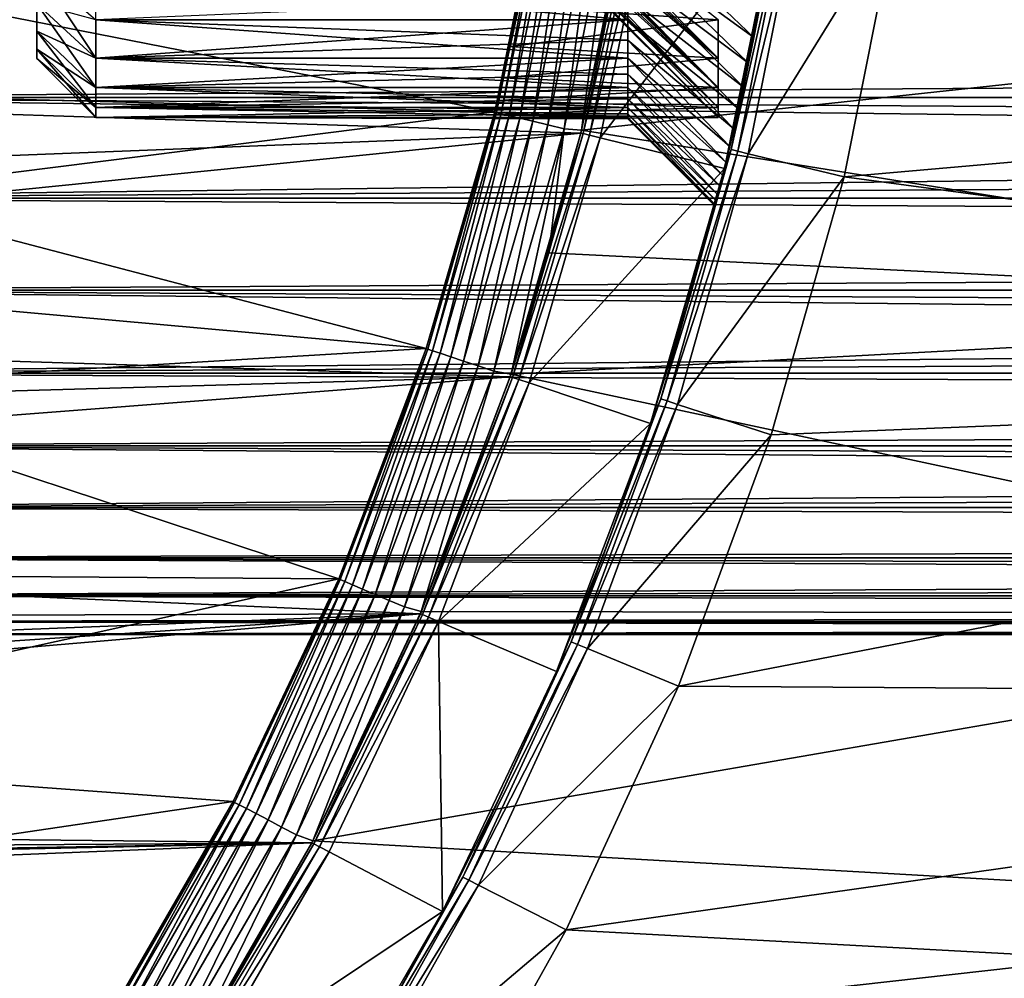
# Model space of a CAD drawing. Header units: metres. Extents: x -17 to 65, y -30 to 30.
# Tile 164 of 256: x 8.4 to 11.8, y -5.4 to -2.2. Entities that reach past the tile are written whole.
import ezdxf

# ---------------------------------------------------------------- set-up
doc = ezdxf.new("R2010")
doc.units = ezdxf.units.M
doc.layers.add('solid_508461', color=7, linetype='CONTINUOUS')

msp = doc.modelspace()

# ---------------------------------------------------------------- linework, layer by layer
at = {"layer": 'solid_508461'}
for points in [[(11.407784, -1.806923, 41.5), (16.346199, -2.247598, 41.5), (16.461523, -1.12609, 41.5)], [(10.805, -2.29554, -42.4902), (10, -1.533674, -42.221714), (10, -1.485337, -42.316578)], [(10.805, -2.165064, -42.75), (10.805, -2.29554, -42.4902), (10, -1.485337, -42.316578)], [(10.805, -2.29554, -40.5098), (10, -1.533674, -40.778286), (10, -1.575979, -40.876057)], [(10.805, -2.29554, -40.5098), (10.805, -2.165064, -40.25), (10, -1.533674, -40.778286)], [(10.805, -2.29554, -42.4902), (10, -1.575979, -42.123943), (10, -1.533674, -42.221714)], [(10.805, -2.29554, -40.5098), (10, -1.575979, -40.876057), (10, -1.612041, -40.976219)], [(10.805, -2.394974, -42.217007), (10, -1.612041, -42.023781), (10, -1.575979, -42.123943)], [(10.805, -2.29554, -42.4902), (10.805, -2.394974, -42.217007), (10, -1.575979, -42.123943)], [(10.805, -2.394974, -40.782993), (10, -1.612041, -40.976219), (10, -1.641739, -41.078438)], [(10.805, -2.394974, -40.782993), (10.805, -2.29554, -40.5098), (10, -1.612041, -40.976219)], [(10.805, -2.394974, -42.217007), (10, -1.641739, -41.921562), (10, -1.612041, -42.023781)], [(8.034798, -2.081348, -27), (10.215919, -1.660547, -27), (10.049327, -2.476587, -27)], [(10.805, -2.394974, -40.782993), (10, -1.641739, -41.078438), (10, -1.664982, -41.182423)], [(10.805, -2.462019, -41.93412), (10, -1.664982, -41.817577), (10, -1.641739, -41.921562)], [(10.805, -2.394974, -42.217007), (10.805, -2.462019, -41.93412), (10, -1.641739, -41.921562)], [(10.805, -2.462019, -41.06588), (10, -1.664982, -41.182423), (10, -1.681635, -41.287571)], [(10.805, -2.462019, -41.06588), (10.805, -2.394974, -40.782993), (10, -1.664982, -41.182423)], [(10.805, -2.462019, -41.93412), (10, -1.681635, -41.712429), (10, -1.664982, -41.817577)], [(10.197907, -1.767821, -43.267704), (10.21597, -1.660257, -48.200001), (10.049248, -2.476917, -48.200001)], [(10.054778, -2.47828, -48.258179), (10.049248, -2.476917, -48.200001), (10.21597, -1.660257, -48.200001)], [(10.05861, -2.438619, -40.94944), (10.049327, -2.476587, -27), (10.215919, -1.660547, -27)], [(10.054778, -2.47828, -48.258179), (10.21597, -1.660257, -48.200001), (10.221592, -1.66117, -48.258179)], [(10.054778, -2.47828, -48.258179), (10.221592, -1.66117, -48.258179), (10.071311, -2.482355, -48.314533)], [(10.076858, -2.362082, -40.68111), (10.05861, -2.438619, -40.94944), (10.215919, -1.660547, -27)], [(10.221592, -1.66117, -48.258179), (10.2384, -1.663902, -48.314533), (10.071311, -2.482355, -48.314533)], [(10.071311, -2.482355, -48.314533), (10.2384, -1.663902, -48.314533), (10.09821, -2.488985, -48.366474)], [(10.101227, -2.255597, -40.421906), (10.076858, -2.362082, -40.68111), (10.215919, -1.660547, -27)], [(10.2384, -1.663902, -48.314533), (10.265745, -1.668346, -48.366474), (10.09821, -2.488985, -48.366474)], [(10.130575, -2.119892, -40.174835), (10.101227, -2.255597, -40.421906), (10.215919, -1.660547, -27)], [(10.805, -2.462019, -41.06588), (10, -1.681635, -41.287571), (10, -1.691652, -41.393547)], [(10.805, -2.49577, -41.645363), (10, -1.691652, -41.606453), (10, -1.681635, -41.712429)], [(10.805, -2.462019, -41.93412), (10.805, -2.49577, -41.645363), (10, -1.681635, -41.712429)], [(10.805, -2.49577, -41.354637), (10, -1.691652, -41.393547), (10, -1.695, -41.5)], [(10.805, -2.49577, -41.354637), (10.805, -2.462019, -41.06588), (10, -1.691652, -41.393547)], [(10.805, -2.49577, -41.645363), (10, -1.695, -41.5), (10, -1.691652, -41.606453)], [(10.805, -2.49577, -41.645363), (10.805, -2.49577, -41.354637), (10, -1.695, -41.5)], [(10.09821, -2.488985, -48.366474), (10.265745, -1.668346, -48.366474), (10.134441, -2.497916, -48.412006)], [(10.265745, -1.668346, -48.366474), (10.302577, -1.674332, -48.412006), (10.134441, -2.497916, -48.412006)], [(10.134441, -2.497916, -48.412006), (10.302577, -1.674332, -48.412006), (10.178607, -2.508801, -48.449375)], [(10.302577, -1.674332, -48.412006), (10.347476, -1.681628, -48.449375), (10.178607, -2.508801, -48.449375)], [(10.178607, -2.508801, -48.449375), (10.347476, -1.681628, -48.449375), (10.229009, -2.521224, -48.477142)], [(10.347476, -1.681628, -48.449375), (10.398713, -1.689955, -48.477142), (10.229009, -2.521224, -48.477142)], [(10.229009, -2.521224, -48.477142), (10.398713, -1.689955, -48.477142), (10.283704, -2.534705, -48.494236)], [(10.398713, -1.689955, -48.477142), (10.454316, -1.698992, -48.494236), (10.283704, -2.534705, -48.494236)], [(10.342885, -2.539131, -48.5), (10.513685, -1.698505, -48.5), (14.346081, -2.107091, -48.5)], [(10.454316, -1.698992, -48.494236), (10.513685, -1.698505, -48.5), (10.342885, -2.539131, -48.5)], [(10.512033, -1.708679, 8.5), (4.781061, -1.914128, 8.5), (4.577503, -2.359874, 8.5)], [(10.340611, -2.548372, 8.5), (10.512033, -1.708679, 8.5), (4.577503, -2.359874, 8.5)], [(10.283704, -2.534705, -48.494236), (10.454316, -1.698992, -48.494236), (10.342885, -2.539131, -48.5)], [(10.340527, -2.548727, 19), (10.512084, -1.708389, 19), (10.340611, -2.548372, 8.5)], [(10.519583, -1.709599, 19.086824), (10.512084, -1.708389, 19), (10.340527, -2.548727, 19)], [(10.519583, -1.709599, 19.086824), (10.340527, -2.548727, 19), (10.347906, -2.55053, 19.086824)], [(10.512084, -1.708389, 19), (10.512033, -1.708679, 8.5), (10.340611, -2.548372, 8.5)], [(10.519583, -1.709599, 19.086824), (10.347906, -2.55053, 19.086824), (10.541878, -1.713222, 19.171093)], [(10.347906, -2.55053, 19.086824), (10.369837, -2.555935, 19.171093), (10.541878, -1.713222, 19.171093)], [(10.541878, -1.713222, 19.171093), (10.369837, -2.555935, 19.171093), (10.578209, -1.7191, 19.25)], [(10.369837, -2.555935, 19.171093), (10.405576, -2.564725, 19.25), (10.578209, -1.7191, 19.25)], [(10.578209, -1.7191, 19.25), (10.405576, -2.564725, 19.25), (11.005563, -1.788882, 20)], [(11.020227, -1.745433, 40.760029), (10.924662, -2.230307, 40.673206), (10.849311, -2.604689, 40.760029)], [(11.020227, -1.745433, 40.760029), (10.849311, -2.604689, 40.760029), (11.042537, -1.748966, 40.844296)], [(10.849311, -2.604689, 40.760029), (10.871274, -2.609962, 40.844296), (11.042537, -1.748966, 40.844296)], [(11.042537, -1.748966, 40.844296), (10.871274, -2.609962, 40.844296), (11.07889, -1.754712, 40.923206)], [(10.871274, -2.609962, 40.844296), (10.907061, -2.618554, 40.923206), (11.07889, -1.754712, 40.923206)], [(11.07889, -1.754712, 40.923206), (10.907061, -2.618554, 40.923206), (11.407784, -1.806923, 41.5)], [(11.020227, -1.745433, 40.760029), (11.005608, -1.788601, 40.673206), (10.924662, -2.230307, 40.673206)], [(10.163345, -1.956762, -43.055969), (10.197907, -1.767821, -43.267704), (10.049248, -2.476917, -48.200001)], [(10.405576, -2.564725, 19.25), (10.826082, -2.668041, 20), (11.005563, -1.788882, 20)], [(11, -1.822773, 29.117249), (11.005563, -1.788882, 20), (10.826082, -2.668041, 20)], [(10.925784, -2.2248, 33.400127), (10.924662, -2.230307, 40.673206), (11.005608, -1.788601, 40.673206)], [(10.962999, -2.033505, 33.655025), (10.925784, -2.2248, 33.400127), (11.005608, -1.788601, 40.673206)], [(10.5, -1.81844, 29.784403), (10.962999, -2.033508, 29.344978), (10.925784, -2.224803, 29.599876)], [(10.5, -1.81844, 29.784403), (10.925784, -2.224803, 29.599876), (10.5, -1.915121, 29.893042)], [(10.5, -1.81844, 33.215599), (10.925784, -2.2248, 33.400127), (10.962999, -2.033505, 33.655025)], [(10.5, -1.915121, 33.106956), (10.925784, -2.2248, 33.400127), (10.5, -1.81844, 33.215599)], [(10.962999, -2.033508, 29.344978), (11, -1.822773, 29.117249), (10.826082, -2.668041, 20)], [(10.907061, -2.618554, 40.923206), (11.230918, -2.6961, 41.5), (11.407784, -1.806923, 41.5)], [(11.407784, -1.806923, 41.5), (11.230918, -2.6961, 41.5), (16.346199, -2.247598, 41.5)], [(10.5, -1.915121, 29.893042), (10.925784, -2.224803, 29.599876), (10.907688, -2.311891, 29.736557)], [(10.5, -1.915121, 29.893042), (10.907688, -2.311891, 29.736557), (10.5, -2.005288, 30.007076)], [(10.5, -1.915121, 33.106956), (10.907689, -2.311888, 33.263447), (10.925784, -2.2248, 33.400127)], [(10.5, -2.005288, 32.992924), (10.907689, -2.311888, 33.263447), (10.5, -1.915121, 33.106956)], [(10.130574, -2.119896, -42.825157), (10.163345, -1.956762, -43.055969), (10.049248, -2.476917, -48.200001)], [(8.5, -1.991855, 30.349993), (8.699999, -2.165071, 30.250013), (8.699999, -2.29554, 30.509802)], [(8.5, -1.991855, 30.349993), (8.699999, -2.29554, 30.509802), (8.5, -2.111887, 30.588995)], [(10.5, -2.165074, 30.250019), (8.699999, -2.165071, 30.250013), (8.699999, -2.005284, 30.007071)], [(10.5, -2.088727, 30.12624), (10.5, -2.165074, 30.250019), (8.699999, -2.005284, 30.007071)], [(10.5, -2.005288, 30.007076), (10.907688, -2.311891, 29.736557), (10.890221, -2.392821, 29.87895)], [(10.5, -2.005288, 30.007076), (10.890221, -2.392821, 29.87895), (10.5, -2.088727, 30.12624)], [(10.5, -2.005288, 32.992924), (10.890222, -2.392819, 33.121052), (10.907689, -2.311888, 33.263447)], [(10.5, -2.088727, 32.87376), (10.890222, -2.392819, 33.121052), (10.5, -2.005288, 32.992924)], [(34.250015, -2.062541, 3.715969), (34.250015, -2.247997, 3.606801), (7, -2.062553, 3.715962)], [(34.250015, -2.247997, -3.6068), (34.250015, -2.062542, -3.715968), (7, -2.062553, -3.715962)], [(34.250015, -2.247997, -3.6068), (7, -2.062553, -3.715962), (7, -2.427869, -3.488262)], [(34.250015, -2.427859, 3.488266), (7, -2.427869, 3.488262), (7, -2.062553, 3.715962)], [(34.250015, -2.247997, 3.606801), (34.250015, -2.427859, 3.488266), (7, -2.062553, 3.715962)], [(10.925784, -2.224803, 29.599876), (10.962999, -2.033508, 29.344978), (10.826082, -2.668041, 20)], [(7.939025, -2.421119, -27), (8.034798, -2.081348, -27), (10.049327, -2.476587, -27)], [(10.5, -2.165074, 32.749981), (10.5, -2.088727, 32.87376), (8.699999, -2.165071, 32.749989)], [(10.5, -2.088727, 30.12624), (10.890221, -2.392821, 29.87895), (10.873653, -2.467014, 30.026323)], [(10.5, -2.088727, 30.12624), (10.873653, -2.467014, 30.026323), (10.5, -2.165074, 30.250019)], [(10.5, -2.088727, 32.87376), (10.873653, -2.467014, 32.973679), (10.890222, -2.392819, 33.121052)], [(10.5, -2.165074, 32.749981), (10.873653, -2.467014, 32.973679), (10.5, -2.088727, 32.87376)], [(8.5, -2.111887, 30.588995), (8.699999, -2.29554, 30.509802), (8.699999, -2.394973, 30.78299)], [(8.5, -2.111887, 30.588995), (8.699999, -2.394973, 30.78299), (8.5, -2.203382, 30.840384)], [(8.5, -2.111887, 32.411003), (8.699999, -2.29554, 32.4902), (8.699999, -2.165071, 32.749989)], [(8.5, -2.203382, 32.159618), (8.699999, -2.29554, 32.4902), (8.5, -2.111887, 32.411003)], [(8.5, -2.203382, 30.840384), (8.5, -2.203382, 32.159618), (8.5, -2.111887, 32.411003)], [(8.5, -2.111887, 30.588995), (8.5, -2.203382, 30.840384), (8.5, -2.111887, 32.411003)], [(10.101227, -2.255599, -42.578091), (10.130574, -2.119896, -42.825157), (10.049248, -2.476917, -48.200001)], [(10.805, -2.165064, -40.25), (10.101227, -2.255597, -40.421906), (10.130575, -2.119892, -40.174835)], [(10.805, -2.165064, -42.75), (10.130574, -2.119896, -42.825157), (10.101227, -2.255599, -42.578091)], [(10.342885, -2.539131, -48.5), (14.346081, -2.107091, -48.5), (14.153923, -3.149041, -48.5)], [(10.5, -2.295543, 30.509806), (8.699999, -2.29554, 30.509802), (8.699999, -2.165071, 30.250013)], [(10.5, -2.234073, 30.377985), (10.5, -2.295543, 30.509806), (8.699999, -2.165071, 30.250013)], [(10.5, -2.165074, 30.250019), (10.5, -2.234073, 30.377985), (8.699999, -2.165071, 30.250013)], [(10.5, -2.165074, 32.749981), (8.699999, -2.165071, 32.749989), (8.699999, -2.29554, 32.4902)], [(10.5, -2.234073, 32.622017), (10.5, -2.165074, 32.749981), (8.699999, -2.29554, 32.4902)], [(10.805, -2.165064, -42.75), (10.101227, -2.255599, -42.578091), (10.805, -2.29554, -42.4902)], [(10.805, -2.29554, -40.5098), (10.101227, -2.255597, -40.421906), (10.805, -2.165064, -40.25)], [(10.5, -2.165074, 30.250019), (10.873653, -2.467014, 30.026323), (10.858186, -2.534226, 30.178308)], [(10.5, -2.165074, 30.250019), (10.858186, -2.534226, 30.178308), (10.5, -2.234073, 30.377985)], [(10.5, -2.165074, 32.749981), (10.858186, -2.534225, 32.821693), (10.873653, -2.467014, 32.973679)], [(10.5, -2.234073, 32.622017), (10.858186, -2.534225, 32.821693), (10.5, -2.165074, 32.749981)], [(8.5, -2.203382, 30.840384), (8.699999, -2.394973, 30.78299), (8.699999, -2.462019, 31.065876)], [(8.5, -2.203382, 30.840384), (8.699999, -2.462019, 31.065876), (8.5, -2.265054, 31.100584)], [(8.5, -2.203382, 32.159618), (8.699999, -2.394973, 32.21701), (8.699999, -2.29554, 32.4902)], [(8.5, -2.265054, 31.899416), (8.699999, -2.394973, 32.21701), (8.5, -2.203382, 32.159618)], [(8.5, -2.265054, 31.100584), (8.5, -2.265054, 31.899416), (8.5, -2.203382, 32.159618)], [(8.5, -2.203382, 30.840384), (8.5, -2.265054, 31.100584), (8.5, -2.203382, 32.159618)], [(10.831302, -2.646773, 32.505386), (10.825994, -2.668395, 40.673206), (10.924662, -2.230307, 40.673206)], [(10.849311, -2.604689, 40.760029), (10.924662, -2.230307, 40.673206), (10.825994, -2.668395, 40.673206)], [(10.907688, -2.311891, 29.736557), (10.925784, -2.224803, 29.599876), (10.826082, -2.668041, 20)], [(10.844, -2.594256, 32.665417), (10.831302, -2.646773, 32.505386), (10.924662, -2.230307, 40.673206)], [(10.858186, -2.534225, 32.821693), (10.844, -2.594256, 32.665417), (10.924662, -2.230307, 40.673206)], [(10.873653, -2.467014, 32.973679), (10.858186, -2.534225, 32.821693), (10.924662, -2.230307, 40.673206)], [(10.890222, -2.392819, 33.121052), (10.873653, -2.467014, 32.973679), (10.924662, -2.230307, 40.673206)], [(10.907689, -2.311888, 33.263447), (10.890222, -2.392819, 33.121052), (10.924662, -2.230307, 40.673206)], [(10.925784, -2.2248, 33.400127), (10.907689, -2.311888, 33.263447), (10.924662, -2.230307, 40.673206)], [(34.250015, -2.427859, -3.488266), (34.250015, -2.247997, -3.6068), (7, -2.427869, -3.488262)], [(10.5, -2.295543, 32.490192), (10.5, -2.234073, 32.622017), (8.699999, -2.29554, 32.4902)], [(10.076858, -2.362084, -42.318882), (10.101227, -2.255599, -42.578091), (10.049248, -2.476917, -48.200001)], [(10.805, -2.29554, -40.5098), (10.076858, -2.362082, -40.68111), (10.101227, -2.255597, -40.421906)], [(10.805, -2.29554, -42.4902), (10.101227, -2.255599, -42.578091), (10.076858, -2.362084, -42.318882)], [(10.5, -2.234073, 30.377985), (10.858186, -2.534226, 30.178308), (10.843999, -2.594259, 30.334593)], [(10.5, -2.234073, 30.377985), (10.843999, -2.594259, 30.334593), (10.5, -2.295543, 30.509806)], [(10.5, -2.234073, 32.622017), (10.844, -2.594256, 32.665417), (10.858186, -2.534225, 32.821693)], [(10.5, -2.295543, 32.490192), (10.844, -2.594256, 32.665417), (10.5, -2.234073, 32.622017)], [(11.230918, -2.6961, 41.5), (16.154593, -3.358439, 41.5), (16.346199, -2.247598, 41.5)], [(8.5, -2.265054, 31.100584), (8.699999, -2.462019, 31.065876), (8.699999, -2.495769, 31.354609)], [(8.5, -2.265054, 31.100584), (8.699999, -2.495769, 31.354609), (8.5, -2.296108, 31.366266)], [(8.5, -2.265054, 31.899416), (8.699999, -2.462019, 31.934124), (8.699999, -2.394973, 32.21701)], [(8.5, -2.296108, 31.633734), (8.699999, -2.462019, 31.934124), (8.5, -2.265054, 31.899416)], [(8.5, -2.296108, 31.366266), (8.5, -2.296108, 31.633734), (8.5, -2.265054, 31.899416)], [(8.5, -2.265054, 31.100584), (8.5, -2.296108, 31.366266), (8.5, -2.265054, 31.899416)], [(8.5, -2.296108, 31.366266), (8.699999, -2.495769, 31.354609), (8.699999, -2.495769, 31.645391)], [(8.5, -2.296108, 31.633734), (8.699999, -2.495769, 31.645391), (8.699999, -2.462019, 31.934124)], [(8.5, -2.296108, 31.366266), (8.699999, -2.495769, 31.645391), (8.5, -2.296108, 31.633734)], [(10.5, -2.394974, 30.782993), (8.699999, -2.394973, 30.78299), (8.699999, -2.29554, 30.509802)], [(10.5, -2.349236, 30.644964), (10.5, -2.394974, 30.782993), (8.699999, -2.29554, 30.509802)], [(10.5, -2.295543, 30.509806), (10.5, -2.349236, 30.644964), (8.699999, -2.29554, 30.509802)], [(10.5, -2.295543, 32.490192), (8.699999, -2.29554, 32.4902), (8.699999, -2.394973, 32.21701)], [(10.5, -2.349236, 32.355038), (10.5, -2.295543, 32.490192), (8.699999, -2.394973, 32.21701)], [(10.805, -2.29554, -42.4902), (10.076858, -2.362084, -42.318882), (10.805, -2.394974, -42.217007)], [(10.805, -2.394974, -40.782993), (10.076858, -2.362082, -40.68111), (10.805, -2.29554, -40.5098)], [(10.5, -2.295543, 30.509806), (10.843999, -2.594259, 30.334593), (10.831301, -2.646777, 30.494629)], [(10.5, -2.295543, 30.509806), (10.831301, -2.646777, 30.494629), (10.5, -2.349236, 30.644964)], [(10.5, -2.295543, 32.490192), (10.831302, -2.646773, 32.505386), (10.844, -2.594256, 32.665417)], [(10.5, -2.349236, 32.355038), (10.831302, -2.646773, 32.505386), (10.5, -2.295543, 32.490192)], [(10.890221, -2.392821, 29.87895), (10.907688, -2.311891, 29.736557), (10.826082, -2.668041, 20)], [(10.340611, -2.548372, 8.5), (4.577503, -2.359874, 8.5), (4.33256, -2.784139, 8.5)], [(10.5, -2.394974, 32.217007), (10.5, -2.349236, 32.355038), (8.699999, -2.394973, 32.21701)], [(10.05861, -2.43862, -42.050556), (10.076858, -2.362084, -42.318882), (10.049248, -2.476917, -48.200001)], [(10.805, -2.394974, -40.782993), (10.05861, -2.438619, -40.94944), (10.076858, -2.362082, -40.68111)], [(10.805, -2.394974, -42.217007), (10.076858, -2.362084, -42.318882), (10.05861, -2.43862, -42.050556)], [(10.5, -2.349236, 30.644964), (10.831301, -2.646777, 30.494629), (10.820265, -2.691537, 30.657684)], [(10.5, -2.349236, 30.644964), (10.820265, -2.691537, 30.657684), (10.5, -2.394974, 30.782993)], [(10.5, -2.349236, 32.355038), (10.820265, -2.691535, 32.342323), (10.831302, -2.646773, 32.505386)], [(10.5, -2.394974, 32.217007), (10.820265, -2.691535, 32.342323), (10.5, -2.349236, 32.355038)], [(10.5, -2.462019, 31.065878), (8.699999, -2.462019, 31.065876), (8.699999, -2.394973, 30.78299)], [(10.5, -2.432607, 30.923441), (10.5, -2.462019, 31.065878), (8.699999, -2.394973, 30.78299)], [(10.5, -2.394974, 30.782993), (10.5, -2.432607, 30.923441), (8.699999, -2.394973, 30.78299)], [(10.5, -2.394974, 32.217007), (8.699999, -2.394973, 32.21701), (8.699999, -2.462019, 31.934124)], [(10.5, -2.432607, 32.076561), (10.5, -2.394974, 32.217007), (8.699999, -2.462019, 31.934124)], [(10.805, -2.394974, -42.217007), (10.05861, -2.43862, -42.050556), (10.805, -2.462019, -41.93412)], [(10.805, -2.462019, -41.06588), (10.05861, -2.438619, -40.94944), (10.805, -2.394974, -40.782993)], [(10.5, -2.394974, 30.782993), (10.820265, -2.691537, 30.657684), (10.811041, -2.728352, 30.823215)], [(10.5, -2.394974, 30.782993), (10.811041, -2.728352, 30.823215), (10.5, -2.432607, 30.923441)], [(10.5, -2.394974, 32.217007), (10.81104, -2.728354, 32.176777), (10.820265, -2.691535, 32.342323)], [(10.5, -2.432607, 32.076561), (10.81104, -2.728354, 32.176777), (10.5, -2.394974, 32.217007)], [(10.873653, -2.467014, 30.026323), (10.890221, -2.392821, 29.87895), (10.826082, -2.668041, 20)], [(34.250015, -2.427859, -3.488266), (7, -2.427869, -3.488262), (7, -2.768403, -3.224661)], [(34.250015, -2.601474, -3.360779), (34.250015, -2.427859, -3.488266), (7, -2.768403, -3.224661)], [(34.250015, -2.427859, 3.488266), (34.250015, -2.601473, 3.360779), (7, -2.427869, 3.488262)], [(34.250015, -2.768259, 3.224786), (7, -2.768403, 3.224661), (7, -2.427869, 3.488262)], [(34.250015, -2.601473, 3.360779), (34.250015, -2.768259, 3.224786), (7, -2.427869, 3.488262)], [(7.82889, -2.756517, -27), (7.939025, -2.421119, -27), (10.049327, -2.476587, -27)], [(10.5, -2.462019, 31.934122), (10.5, -2.432607, 32.076561), (8.699999, -2.462019, 31.934124)], [(10.5, -2.495769, 31.354609), (8.699999, -2.495769, 31.354609), (8.699999, -2.462019, 31.065876)], [(10.5, -2.483098, 31.209787), (10.5, -2.495769, 31.354609), (8.699999, -2.462019, 31.065876)], [(10.5, -2.462019, 31.065878), (10.5, -2.483098, 31.209787), (8.699999, -2.462019, 31.065876)], [(10.5, -2.462019, 31.934122), (8.699999, -2.462019, 31.934124), (8.699999, -2.495769, 31.645391)], [(10.5, -2.483098, 31.790213), (10.5, -2.462019, 31.934122), (8.699999, -2.495769, 31.645391)], [(10.05861, -2.438619, -40.94944), (10.047341, -2.48464, -41.223282), (10.049327, -2.476587, -27)], [(10.805, -2.462019, -41.06588), (10.047341, -2.48464, -41.223282), (10.05861, -2.438619, -40.94944)], [(10.047341, -2.484641, -41.776711), (10.05861, -2.43862, -42.050556), (10.049248, -2.476917, -48.200001)], [(10.805, -2.462019, -41.93412), (10.05861, -2.43862, -42.050556), (10.047341, -2.484641, -41.776711)], [(10.805, -2.462019, -41.93412), (10.047341, -2.484641, -41.776711), (10.805, -2.49577, -41.645363)], [(10.805, -2.49577, -41.354637), (10.047341, -2.48464, -41.223282), (10.805, -2.462019, -41.06588)], [(10.5, -2.432607, 30.923441), (10.811041, -2.728352, 30.823215), (10.803754, -2.757064, 30.990442)], [(10.5, -2.432607, 30.923441), (10.803754, -2.757064, 30.990442), (10.5, -2.462019, 31.065878)], [(10.5, -2.432607, 32.076561), (10.803754, -2.757066, 32.009544), (10.81104, -2.728354, 32.176777)], [(10.5, -2.462019, 31.934122), (10.803754, -2.757066, 32.009544), (10.5, -2.432607, 32.076561)], [(10.5, -2.462019, 31.065878), (10.803754, -2.757064, 30.990442), (10.798481, -2.777646, 31.159185)], [(10.5, -2.462019, 31.065878), (10.798481, -2.777646, 31.159185), (10.5, -2.483098, 31.209787)], [(10.5, -2.462019, 31.934122), (10.79848, -2.777647, 31.840805), (10.803754, -2.757066, 32.009544)], [(10.5, -2.483098, 31.790213), (10.79848, -2.777647, 31.840805), (10.5, -2.462019, 31.934122)], [(7.82889, -2.756517, -27), (10.049327, -2.476587, -27), (9.817288, -3.277684, -27)], [(10.5, -2.495769, 31.645391), (10.5, -2.483098, 31.790213), (8.699999, -2.495769, 31.645391)], [(10.5, -2.495769, 31.645391), (8.699999, -2.495769, 31.645391), (8.699999, -2.495769, 31.354609)], [(10.5, -2.5, 31.5), (10.5, -2.495769, 31.645391), (8.699999, -2.495769, 31.354609)], [(10.5, -2.495769, 31.354609), (10.5, -2.5, 31.5), (8.699999, -2.495769, 31.354609)], [(9.817352, -3.277514, -48.200001), (9.817288, -3.277684, -27), (10.049327, -2.476587, -27)], [(10.043532, -2.499993, -41.499996), (9.817352, -3.277514, -48.200001), (10.049327, -2.476587, -27)], [(10.047341, -2.484641, -41.776711), (10.049248, -2.476917, -48.200001), (9.817352, -3.277514, -48.200001)], [(9.822755, -3.279317, -48.258179), (9.817352, -3.277514, -48.200001), (10.049248, -2.476917, -48.200001)], [(10.043532, -2.499993, -41.499996), (10.047341, -2.484641, -41.776711), (9.817352, -3.277514, -48.200001)], [(9.822755, -3.279317, -48.258179), (10.049248, -2.476917, -48.200001), (10.054778, -2.47828, -48.258179)], [(9.822755, -3.279317, -48.258179), (10.054778, -2.47828, -48.258179), (9.838906, -3.284709, -48.314533)], [(10.054778, -2.47828, -48.258179), (10.071311, -2.482355, -48.314533), (9.838906, -3.284709, -48.314533)], [(9.838906, -3.284709, -48.314533), (10.071311, -2.482355, -48.314533), (9.865185, -3.293483, -48.366474)], [(10.071311, -2.482355, -48.314533), (10.09821, -2.488985, -48.366474), (9.865185, -3.293483, -48.366474)], [(9.865185, -3.293483, -48.366474), (10.09821, -2.488985, -48.366474), (9.900579, -3.305299, -48.412006)], [(10.09821, -2.488985, -48.366474), (10.134441, -2.497916, -48.412006), (9.900579, -3.305299, -48.412006)], [(10.047341, -2.48464, -41.223282), (10.043532, -2.499993, -41.499996), (10.049327, -2.476587, -27)], [(10.805, -2.49577, -41.354637), (10.043532, -2.499993, -41.499996), (10.047341, -2.48464, -41.223282)], [(10.805, -2.49577, -41.645363), (10.047341, -2.484641, -41.776711), (10.043532, -2.499993, -41.499996)], [(10.805, -2.49577, -41.645363), (10.043532, -2.499993, -41.499996), (10.805, -2.49577, -41.354637)], [(10.5, -2.483098, 31.209787), (10.798481, -2.777646, 31.159185), (10.79528, -2.790061, 31.329247)], [(10.5, -2.483098, 31.209787), (10.79528, -2.790061, 31.329247), (10.5, -2.495769, 31.354609)], [(10.5, -2.483098, 31.790213), (10.79528, -2.790061, 31.670761), (10.79848, -2.777647, 31.840805)], [(10.5, -2.495769, 31.645391), (10.79528, -2.790061, 31.670761), (10.5, -2.483098, 31.790213)], [(10.5, -2.495769, 31.354609), (10.79528, -2.790061, 31.329247), (10.794209, -2.794196, 31.500006)], [(10.5, -2.495769, 31.354609), (10.794209, -2.794196, 31.500006), (10.5, -2.5, 31.5)], [(10.5, -2.5, 31.5), (10.79528, -2.790061, 31.670761), (10.5, -2.495769, 31.645391)], [(10.858186, -2.534226, 30.178308), (10.873653, -2.467014, 30.026323), (10.826082, -2.668041, 20)], [(9.900579, -3.305299, -48.412006), (10.134441, -2.497916, -48.412006), (9.943727, -3.319704, -48.449375)], [(10.134441, -2.497916, -48.412006), (10.178607, -2.508801, -48.449375), (9.943727, -3.319704, -48.449375)], [(9.943727, -3.319704, -48.449375), (10.178607, -2.508801, -48.449375), (9.992965, -3.336142, -48.477142)], [(10.178607, -2.508801, -48.449375), (10.229009, -2.521224, -48.477142), (9.992965, -3.336142, -48.477142)], [(9.992965, -3.336142, -48.477142), (10.229009, -2.521224, -48.477142), (10.046398, -3.353981, -48.494236)], [(10.229009, -2.521224, -48.477142), (10.283704, -2.534705, -48.494236), (10.046398, -3.353981, -48.494236)], [(10.5, -2.5, 31.5), (10.794209, -2.794196, 31.500006), (10.79528, -2.790061, 31.670761)], [(10.340611, -2.548372, 8.5), (4.33256, -2.784139, 8.5), (4.048043, -3.183684, 8.5)], [(10.101847, -3.372689, 8.5), (10.340611, -2.548372, 8.5), (4.048043, -3.183684, 8.5)], [(10.046398, -3.353981, -48.494236), (10.283704, -2.534705, -48.494236), (10.104607, -3.364419, -48.5)], [(10.340527, -2.548727, 19), (10.340611, -2.548372, 8.5), (10.101847, -3.372689, 8.5)], [(10.101907, -3.372533, 19), (10.340527, -2.548727, 19), (10.101847, -3.372689, 8.5)], [(10.347906, -2.55053, 19.086824), (10.340527, -2.548727, 19), (10.101907, -3.372533, 19)], [(10.347906, -2.55053, 19.086824), (10.101907, -3.372533, 19), (10.109118, -3.37492, 19.086824)], [(10.283704, -2.534705, -48.494236), (10.232057, -2.954224, -48.5), (10.104607, -3.364419, -48.5)], [(10.347906, -2.55053, 19.086824), (10.109118, -3.37492, 19.086824), (10.369837, -2.555935, 19.171093)], [(10.109118, -3.37492, 19.086824), (10.130544, -3.382072, 19.171093), (10.369837, -2.555935, 19.171093)], [(10.369837, -2.555935, 19.171093), (10.130544, -3.382072, 19.171093), (10.405576, -2.564725, 19.25)], [(10.283704, -2.534705, -48.494236), (10.342885, -2.539131, -48.5), (10.232057, -2.954224, -48.5)], [(10.232057, -2.954224, -48.5), (10.342885, -2.539131, -48.5), (14.153923, -3.149041, -48.5)], [(10.843999, -2.594259, 30.334593), (10.858186, -2.534226, 30.178308), (10.826082, -2.668041, 20)], [(10.130544, -3.382072, 19.171093), (10.165455, -3.39372, 19.25), (10.405576, -2.564725, 19.25)], [(10.405576, -2.564725, 19.25), (10.165455, -3.39372, 19.25), (10.826082, -2.668041, 20)], [(10.831301, -2.646777, 30.494629), (10.843999, -2.594259, 30.334593), (10.826082, -2.668041, 20)], [(34.250015, -2.76826, -3.224785), (34.250015, -2.601474, -3.360779), (7, -2.768403, -3.224661)], [(10.849311, -2.604689, 40.760029), (10.709768, -3.102154, 40.673206), (10.611505, -3.447887, 40.760029)], [(10.849311, -2.604689, 40.760029), (10.611505, -3.447887, 40.760029), (10.871274, -2.609962, 40.844296)], [(10.611505, -3.447887, 40.760029), (10.632986, -3.454867, 40.844296), (10.871274, -2.609962, 40.844296)], [(10.871274, -2.609962, 40.844296), (10.632986, -3.454867, 40.844296), (10.907061, -2.618554, 40.923206)], [(10.632986, -3.454867, 40.844296), (10.667985, -3.466253, 40.923206), (10.907061, -2.618554, 40.923206)], [(10.907061, -2.618554, 40.923206), (10.667985, -3.466253, 40.923206), (11.230918, -2.6961, 41.5)], [(10.849311, -2.604689, 40.760029), (10.825994, -2.668395, 40.673206), (10.709768, -3.102154, 40.673206)], [(10.831302, -2.646773, 32.505386), (10.820265, -2.691535, 32.342323), (10.825994, -2.668395, 40.673206)], [(10.820265, -2.691537, 30.657684), (10.831301, -2.646777, 30.494629), (10.826082, -2.668041, 20)], [(10.165455, -3.39372, 19.25), (10.576111, -3.53106, 20), (10.826082, -2.668041, 20)], [(10.820265, -2.691537, 30.657684), (10.826082, -2.668041, 20), (10.576111, -3.53106, 20)], [(10.811041, -2.728352, 30.823215), (10.820265, -2.691537, 30.657684), (10.576111, -3.53106, 20)], [(10.667985, -3.466253, 40.923206), (10.984661, -3.569277, 41.5), (11.230918, -2.6961, 41.5)], [(10.794209, -2.794196, 31.500006), (10.709768, -3.102154, 40.673206), (10.825994, -2.668395, 40.673206)], [(10.79528, -2.790061, 31.670761), (10.794209, -2.794196, 31.500006), (10.825994, -2.668395, 40.673206)], [(10.79848, -2.777647, 31.840805), (10.79528, -2.790061, 31.670761), (10.825994, -2.668395, 40.673206)], [(10.803754, -2.757066, 32.009544), (10.79848, -2.777647, 31.840805), (10.825994, -2.668395, 40.673206)], [(10.81104, -2.728354, 32.176777), (10.803754, -2.757066, 32.009544), (10.825994, -2.668395, 40.673206)], [(10.820265, -2.691535, 32.342323), (10.81104, -2.728354, 32.176777), (10.825994, -2.668395, 40.673206)], [(11.230918, -2.6961, 41.5), (10.984661, -3.569277, 41.5), (16.154593, -3.358439, 41.5)], [(10.803754, -2.757064, 30.990442), (10.811041, -2.728352, 30.823215), (10.576111, -3.53106, 20)], [(7.704602, -3.086927, -27), (7.82889, -2.756517, -27), (9.817288, -3.277684, -27)], [(10.798481, -2.777646, 31.159185), (10.803754, -2.757064, 30.990442), (10.576111, -3.53106, 20)], [(34.250015, -2.768259, 3.224786), (34.250015, -2.92807, 3.080407), (7, -2.768403, 3.224661)], [(34.250015, -2.92807, -3.080406), (34.250015, -2.76826, -3.224785), (7, -2.768403, -3.224661)], [(34.250015, -2.92807, -3.080406), (7, -2.768403, -3.224661), (7, -3.080328, -2.928152)], [(34.250015, -2.92807, 3.080407), (7, -3.080328, 2.928152), (7, -2.768403, 3.224661)], [(10.79528, -2.790061, 31.329247), (10.798481, -2.777646, 31.159185), (10.576111, -3.53106, 20)], [(10.794209, -2.794196, 31.500006), (10.79528, -2.790061, 31.329247), (10.576111, -3.53106, 20)], [(10.794209, -2.794196, 31.500006), (10.576111, -3.53106, 20), (10.709768, -3.102154, 40.673206)], [(34.250015, -3.080379, -2.928099), (34.250015, -2.92807, -3.080406), (7, -3.080328, -2.928152)], [(34.250015, -2.92807, 3.080407), (34.250015, -3.080379, 2.9281), (7, -3.080328, 2.928152)], [(10.104607, -3.364419, -48.5), (10.232057, -2.954224, -48.5), (14.153923, -3.149041, -48.5)], [(34.250015, -3.080379, -2.928099), (7, -3.080328, -2.928152), (7, -3.360868, -2.601351)], [(34.250015, -3.360751, 2.60151), (7, -3.360868, 2.601351), (7, -3.080328, 2.928152)], [(34.250015, -3.224747, 2.768304), (34.250015, -3.360751, 2.60151), (7, -3.080328, 2.928152)], [(34.250015, -3.080379, 2.9281), (34.250015, -3.224747, 2.768304), (7, -3.080328, 2.928152)], [(34.250015, -3.224747, -2.768303), (34.250015, -3.080379, -2.928099), (7, -3.360868, -2.601351)], [(7.566446, -3.411575, -27), (7.704602, -3.086927, -27), (9.817288, -3.277684, -27)], [(10.576111, -3.53106, 20), (10.576171, -3.53088, 40.673206), (10.709768, -3.102154, 40.673206)], [(10.611505, -3.447887, 40.760029), (10.709768, -3.102154, 40.673206), (10.576171, -3.53088, 40.673206)], [(10.104607, -3.364419, -48.5), (14.153923, -3.149041, -48.5), (13.886286, -4.173849, -48.5)], [(10.101847, -3.372689, 8.5), (4.048043, -3.183684, 8.5), (3.727352, -3.553786, 8.5)], [(34.250015, -3.360752, -2.601509), (34.250015, -3.224747, -2.768303), (7, -3.360868, -2.601351)], [(7.566446, -3.411575, -27), (9.817288, -3.277684, -27), (9.521843, -4.056733, -27)], [(9.817352, -3.277514, -48.200001), (9.521788, -4.056855, -48.200001), (9.817288, -3.277684, -27)], [(9.527027, -4.059087, -48.258179), (9.521788, -4.056855, -48.200001), (9.817352, -3.277514, -48.200001)], [(9.521788, -4.056855, -48.200001), (9.521843, -4.056733, -27), (9.817288, -3.277684, -27)], [(9.527027, -4.059087, -48.258179), (9.817352, -3.277514, -48.200001), (9.822755, -3.279317, -48.258179)], [(9.527027, -4.059087, -48.258179), (9.822755, -3.279317, -48.258179), (9.542692, -4.065761, -48.314533)], [(9.822755, -3.279317, -48.258179), (9.838906, -3.284709, -48.314533), (9.542692, -4.065761, -48.314533)], [(9.542692, -4.065761, -48.314533), (9.838906, -3.284709, -48.314533), (9.56818, -4.076621, -48.366474)], [(9.838906, -3.284709, -48.314533), (9.865185, -3.293483, -48.366474), (9.56818, -4.076621, -48.366474)], [(9.56818, -4.076621, -48.366474), (9.865185, -3.293483, -48.366474), (9.602509, -4.091247, -48.412006)], [(9.865185, -3.293483, -48.366474), (9.900579, -3.305299, -48.412006), (9.602509, -4.091247, -48.412006)], [(9.602509, -4.091247, -48.412006), (9.900579, -3.305299, -48.412006), (9.644357, -4.109076, -48.449375)], [(9.900579, -3.305299, -48.412006), (9.943727, -3.319704, -48.449375), (9.644357, -4.109076, -48.449375)], [(9.644357, -4.109076, -48.449375), (9.943727, -3.319704, -48.449375), (9.692113, -4.129423, -48.477142)], [(9.943727, -3.319704, -48.449375), (9.992965, -3.336142, -48.477142), (9.692113, -4.129423, -48.477142)], [(34.250015, -3.360751, 2.60151), (34.250015, -3.488239, 2.427898), (7, -3.360868, 2.601351)], [(34.250015, -3.488239, -2.427898), (34.250015, -3.360752, -2.601509), (7, -3.360868, -2.601351)], [(34.250015, -3.488239, -2.427898), (7, -3.360868, -2.601351), (7, -3.606672, -2.2482)], [(34.250015, -3.488239, 2.427898), (7, -3.606672, 2.2482), (7, -3.360868, 2.601351)], [(9.692113, -4.129423, -48.477142), (9.992965, -3.336142, -48.477142), (9.743937, -4.151504, -48.494236)], [(9.992965, -3.336142, -48.477142), (10.046398, -3.353981, -48.494236), (9.743937, -4.151504, -48.494236)], [(9.743937, -4.151504, -48.494236), (10.046398, -3.353981, -48.494236), (9.80079, -4.167371, -48.5)], [(10.046398, -3.353981, -48.494236), (10.104607, -3.364419, -48.5), (9.80079, -4.167371, -48.5)], [(10.670866, -4.419858, 41.5), (15.887621, -4.453479, 41.5), (16.154593, -3.358439, 41.5)], [(10.984661, -3.569277, 41.5), (10.670866, -4.419858, 41.5), (16.154593, -3.358439, 41.5)], [(10.101847, -3.372689, 8.5), (3.727352, -3.553786, 8.5), (3.372481, -3.892155, 8.5)], [(9.797838, -4.17432, 8.5), (10.101847, -3.372689, 8.5), (3.372481, -3.892155, 8.5)], [(9.797772, -4.174466, 19), (10.101907, -3.372533, 19), (9.797838, -4.17432, 8.5)], [(10.109118, -3.37492, 19.086824), (10.101907, -3.372533, 19), (9.797772, -4.174466, 19)], [(10.109118, -3.37492, 19.086824), (9.797772, -4.174466, 19), (9.80477, -4.177422, 19.086824)], [(10.101907, -3.372533, 19), (10.101847, -3.372689, 8.5), (9.797838, -4.17432, 8.5)], [(9.80079, -4.167371, -48.5), (10.104607, -3.364419, -48.5), (13.886286, -4.173849, -48.5)], [(10.109118, -3.37492, 19.086824), (9.80477, -4.177422, 19.086824), (10.130544, -3.382072, 19.171093)], [(9.80477, -4.177422, 19.086824), (9.825549, -4.186275, 19.171093), (10.130544, -3.382072, 19.171093)], [(10.130544, -3.382072, 19.171093), (9.825549, -4.186275, 19.171093), (10.165455, -3.39372, 19.25)], [(9.825549, -4.186275, 19.171093), (9.859407, -4.200704, 19.25), (10.165455, -3.39372, 19.25)], [(10.165455, -3.39372, 19.25), (9.859407, -4.200704, 19.25), (10.576111, -3.53106, 20)], [(7.249757, -4.041166, -27), (7.566446, -3.411575, -27), (9.521843, -4.056733, -27)], [(10.611505, -3.447887, 40.760029), (10.425419, -3.953877, 40.673206), (10.308274, -4.269827, 40.760029)], [(10.611505, -3.447887, 40.760029), (10.308274, -4.269827, 40.760029), (10.632986, -3.454867, 40.844296)], [(10.308274, -4.269827, 40.760029), (10.329143, -4.278471, 40.844296), (10.632986, -3.454867, 40.844296)], [(10.632986, -3.454867, 40.844296), (10.329143, -4.278471, 40.844296), (10.667985, -3.466253, 40.923206)], [(10.611505, -3.447887, 40.760029), (10.576171, -3.53088, 40.673206), (10.425419, -3.953877, 40.673206)], [(34.250015, -3.606767, -2.24805), (34.250015, -3.488239, -2.427898), (7, -3.606672, -2.2482)], [(34.250015, -3.488239, 2.427898), (34.250015, -3.606767, 2.248051), (7, -3.606672, 2.2482)], [(10.329143, -4.278471, 40.844296), (10.363137, -4.292573, 40.923206), (10.667985, -3.466253, 40.923206)], [(10.667985, -3.466253, 40.923206), (10.363137, -4.292573, 40.923206), (10.984661, -3.569277, 41.5)], [(9.859407, -4.200704, 19.25), (10.257841, -4.370263, 20), (10.576111, -3.53106, 20)], [(10.576111, -3.53106, 20), (10.257841, -4.370263, 20), (10.425419, -3.953877, 40.673206)], [(10.576111, -3.53106, 20), (10.425419, -3.953877, 40.673206), (10.576171, -3.53088, 40.673206)], [(10.363137, -4.292573, 40.923206), (10.670866, -4.419858, 41.5), (10.984661, -3.569277, 41.5)], [(34.250015, -3.606767, -2.24805), (7, -3.606672, -2.2482), (7, -3.815711, -1.871578)], [(34.250015, -3.815653, 1.871709), (7, -3.815711, 1.871578), (7, -3.606672, 2.2482)], [(34.250015, -3.715929, 2.062614), (34.250015, -3.815653, 1.871709), (7, -3.606672, 2.2482)], [(34.250015, -3.606767, 2.248051), (34.250015, -3.715929, 2.062614), (7, -3.606672, 2.2482)], [(34.250015, -3.715929, -2.062613), (34.250015, -3.606767, -2.24805), (7, -3.815711, -1.871578)], [(34.250015, -3.815653, -1.871708), (34.250015, -3.715929, -2.062613), (7, -3.815711, -1.871578)], [(34.250015, -3.90558, -1.675991), (34.250015, -3.815653, -1.871708), (7, -3.815711, -1.871578)], [(34.250015, -3.815653, 1.871709), (34.250015, -3.905579, 1.675992), (7, -3.815711, 1.871578)], [(34.250015, -3.90558, -1.675991), (7, -3.815711, -1.871578), (7, -3.985399, -1.476174)], [(34.250015, -3.905579, 1.675992), (7, -3.985399, 1.476174), (7, -3.815711, 1.871578)], [(9.797838, -4.17432, 8.5), (3.372481, -3.892155, 8.5), (2.987211, -4.195131, 8.5)], [(34.250015, -3.905579, 1.675992), (34.250015, -3.985451, 1.476035), (7, -3.985399, 1.476174)], [(34.250015, -3.985452, -1.476033), (34.250015, -3.90558, -1.675991), (7, -3.985399, -1.476174)], [(10.257841, -4.370263, 20), (10.257758, -4.370458, 40.673206), (10.425419, -3.953877, 40.673206)], [(10.308274, -4.269827, 40.760029), (10.425419, -3.953877, 40.673206), (10.257758, -4.370458, 40.673206)], [(34.250015, -3.985452, -1.476033), (7, -3.985399, -1.476174), (7, -4.114343, -1.065202)], [(34.250015, -4.114328, 1.065273), (7, -4.114343, 1.065202), (7, -3.985399, 1.476174)], [(34.250015, -4.055073, 1.272353), (34.250015, -4.114328, 1.065273), (7, -3.985399, 1.476174)], [(34.250015, -3.985451, 1.476035), (34.250015, -4.055073, 1.272353), (7, -3.985399, 1.476174)], [(34.250015, -4.055073, -1.272353), (34.250015, -3.985452, -1.476033), (7, -4.114343, -1.065202)], [(6.880823, -4.641576, -27), (7.249757, -4.041166, -27), (9.521843, -4.056733, -27)], [(6.880823, -4.641576, -27), (9.521843, -4.056733, -27), (9.164519, -4.809785, -27)], [(34.250015, -4.114328, -1.065273), (34.250015, -4.055073, -1.272353), (7, -4.114343, -1.065202)], [(9.521788, -4.056855, -48.200001), (9.16447, -4.809885, -48.200001), (9.164519, -4.809785, -27)], [(9.169513, -4.812532, -48.258179), (9.16447, -4.809885, -48.200001), (9.521788, -4.056855, -48.200001)], [(9.521788, -4.056855, -48.200001), (9.164519, -4.809785, -27), (9.521843, -4.056733, -27)], [(9.169513, -4.812532, -48.258179), (9.521788, -4.056855, -48.200001), (9.527027, -4.059087, -48.258179)], [(9.169513, -4.812532, -48.258179), (9.527027, -4.059087, -48.258179), (9.18459, -4.820445, -48.314533)], [(9.527027, -4.059087, -48.258179), (9.542692, -4.065761, -48.314533), (9.18459, -4.820445, -48.314533)], [(9.18459, -4.820445, -48.314533), (9.542692, -4.065761, -48.314533), (9.209122, -4.83332, -48.366474)], [(9.542692, -4.065761, -48.314533), (9.56818, -4.076621, -48.366474), (9.209122, -4.83332, -48.366474)], [(9.209122, -4.83332, -48.366474), (9.56818, -4.076621, -48.366474), (9.242163, -4.850661, -48.412006)], [(9.56818, -4.076621, -48.366474), (9.602509, -4.091247, -48.412006), (9.242163, -4.850661, -48.412006)], [(9.242163, -4.850661, -48.412006), (9.602509, -4.091247, -48.412006), (9.28244, -4.8718, -48.449375)], [(9.602509, -4.091247, -48.412006), (9.644357, -4.109076, -48.449375), (9.28244, -4.8718, -48.449375)], [(34.250015, -4.163016, -0.855453), (34.250015, -4.114328, -1.065273), (7, -4.114343, -1.065202)], [(34.250015, -4.114328, 1.065273), (34.250015, -4.163016, 0.855453), (7, -4.114343, 1.065202)], [(34.250015, -4.163016, -0.855453), (7, -4.114343, -1.065202), (7, -4.200978, -0.643658)], [(34.250015, -4.163016, 0.855453), (7, -4.200978, 0.643658), (7, -4.114343, 1.065202)], [(9.28244, -4.8718, -48.449375), (9.644357, -4.109076, -48.449375), (9.328403, -4.895924, -48.477142)], [(9.644357, -4.109076, -48.449375), (9.692113, -4.129423, -48.477142), (9.328403, -4.895924, -48.477142)], [(9.328403, -4.895924, -48.477142), (9.692113, -4.129423, -48.477142), (9.378284, -4.922103, -48.494236)], [(9.692113, -4.129423, -48.477142), (9.743937, -4.151504, -48.494236), (9.378284, -4.922103, -48.494236)], [(34.250015, -4.200977, -0.643655), (34.250015, -4.163016, -0.855453), (7, -4.200978, -0.643658)], [(34.250015, -4.163016, 0.855453), (34.250015, -4.200977, 0.643656), (7, -4.200978, 0.643658)], [(9.378284, -4.922103, -48.494236), (9.743937, -4.151504, -48.494236), (9.433654, -4.942536, -48.5)], [(9.743937, -4.151504, -48.494236), (9.80079, -4.167371, -48.5), (9.433654, -4.942536, -48.5)], [(9.797838, -4.17432, 8.5), (2.139138, -4.684719, 8.5), (1.684569, -4.866694, 8.5)], [(9.430158, -4.949199, 8.5), (9.797838, -4.17432, 8.5), (1.684569, -4.866694, 8.5)], [(9.797838, -4.17432, 8.5), (2.575148, -4.459941, 8.5), (2.139138, -4.684719, 8.5)], [(9.797838, -4.17432, 8.5), (2.987211, -4.195131, 8.5), (2.575148, -4.459941, 8.5)], [(9.430096, -4.949322, 19), (9.797772, -4.174466, 19), (9.430158, -4.949199, 8.5)], [(9.80477, -4.177422, 19.086824), (9.797772, -4.174466, 19), (9.430096, -4.949322, 19)], [(9.80477, -4.177422, 19.086824), (9.430096, -4.949322, 19), (9.436832, -4.952832, 19.086824)], [(9.797772, -4.174466, 19), (9.797838, -4.17432, 8.5), (9.430158, -4.949199, 8.5)], [(9.433654, -4.942536, -48.5), (9.80079, -4.167371, -48.5), (13.886286, -4.173849, -48.5)], [(9.433654, -4.942536, -48.5), (13.886286, -4.173849, -48.5), (13.544482, -5.176571, -48.5)], [(9.80477, -4.177422, 19.086824), (9.436832, -4.952832, 19.086824), (9.825549, -4.186275, 19.171093)], [(9.436832, -4.952832, 19.086824), (9.456833, -4.963329, 19.171093), (9.825549, -4.186275, 19.171093)], [(9.825549, -4.186275, 19.171093), (9.456833, -4.963329, 19.171093), (9.859407, -4.200704, 19.25)], [(34.250015, -4.200977, -0.643655), (7, -4.200978, -0.643658), (7, -4.244548, -0.2152)], [(34.250015, -4.228192, -0.429987), (34.250015, -4.200977, -0.643655), (7, -4.244548, -0.2152)], [(34.250015, -4.200977, 0.643656), (34.250015, -4.228192, 0.429988), (7, -4.200978, 0.643658)], [(34.250015, -4.244547, 0.215219), (7, -4.244548, 0.2152), (7, -4.200978, 0.643658)], [(34.250015, -4.228192, 0.429988), (34.250015, -4.244547, 0.215219), (7, -4.200978, 0.643658)], [(34.250015, -4.244547, -0.215218), (34.250015, -4.228192, -0.429987), (7, -4.244548, -0.2152)], [(9.456833, -4.963329, 19.171093), (9.489417, -4.980439, 19.25), (9.859407, -4.200704, 19.25)], [(9.859407, -4.200704, 19.25), (9.489417, -4.980439, 19.25), (9.872873, -5.181591, 20)], [(9.859407, -4.200704, 19.25), (9.872873, -5.181591, 20), (10.257841, -4.370263, 20)], [(34.250015, -4.25, 0.000001), (34.250015, -4.244547, -0.215218), (7, -4.244548, -0.2152)], [(34.250015, -4.244547, 0.215219), (34.250015, -4.25, 0.000001), (7, -4.244548, 0.2152)], [(34.250015, -4.25, 0.000001), (7, -4.244548, -0.2152), (7, -4.244548, 0.2152)], [(10.308274, -4.269827, 40.760029), (10.07346, -4.77995, 40.673206), (9.941491, -5.065443, 40.760029)], [(10.308274, -4.269827, 40.760029), (9.941491, -5.065443, 40.760029), (10.329143, -4.278471, 40.844296)], [(9.941491, -5.065443, 40.760029), (9.961617, -5.075697, 40.844296), (10.329143, -4.278471, 40.844296)], [(10.329143, -4.278471, 40.844296), (9.961617, -5.075697, 40.844296), (10.363137, -4.292573, 40.923206)], [(9.961617, -5.075697, 40.844296), (9.994401, -5.092422, 40.923206), (10.363137, -4.292573, 40.923206)], [(10.363137, -4.292573, 40.923206), (9.994401, -5.092422, 40.923206), (10.670866, -4.419858, 41.5)], [(10.308274, -4.269827, 40.760029), (10.257758, -4.370458, 40.673206), (10.07346, -4.77995, 40.673206)], [(10.257841, -4.370263, 20), (9.872873, -5.181591, 20), (10.257758, -4.370458, 40.673206)], [(9.872873, -5.181591, 20), (10.07346, -4.77995, 40.673206), (10.257758, -4.370458, 40.673206)], [(9.994401, -5.092422, 40.923206), (10.291051, -5.24374, 41.5), (10.670866, -4.419858, 41.5)], [(10.670866, -4.419858, 41.5), (10.291051, -5.24374, 41.5), (15.887621, -4.453479, 41.5)], [(10.291051, -5.24374, 41.5), (15.546514, -5.527733, 41.5), (15.887621, -4.453479, 41.5)], [(6.462, -5.208889, -27), (6.880823, -4.641576, -27), (9.164519, -4.809785, -27)], [(9.872873, -5.181591, 20), (9.872822, -5.181688, 40.673206), (10.07346, -4.77995, 40.673206)], [(9.941491, -5.065443, 40.760029), (10.07346, -4.77995, 40.673206), (9.872822, -5.181688, 40.673206)], [(6.462, -5.208889, -27), (9.164519, -4.809785, -27), (8.747639, -5.531849, -27)], [(8.747718, -5.531721, -48.200001), (8.747639, -5.531849, -27), (9.164519, -4.809785, -27)], [(9.16447, -4.809885, -48.200001), (8.747718, -5.531721, -48.200001), (9.164519, -4.809785, -27)], [(8.752531, -5.534765, -48.258179), (8.747718, -5.531721, -48.200001), (9.16447, -4.809885, -48.200001)], [(8.752531, -5.534765, -48.258179), (9.16447, -4.809885, -48.200001), (9.169513, -4.812532, -48.258179)], [(8.752531, -5.534765, -48.258179), (9.169513, -4.812532, -48.258179), (8.766923, -5.543866, -48.314533)], [(9.169513, -4.812532, -48.258179), (9.18459, -4.820445, -48.314533), (8.766923, -5.543866, -48.314533)], [(8.766923, -5.543866, -48.314533), (9.18459, -4.820445, -48.314533), (8.790339, -5.558673, -48.366474)], [(9.18459, -4.820445, -48.314533), (9.209122, -4.83332, -48.366474), (8.790339, -5.558673, -48.366474)], [(8.790339, -5.558673, -48.366474), (9.209122, -4.83332, -48.366474), (8.821877, -5.578617, -48.412006)], [(9.209122, -4.83332, -48.366474), (9.242163, -4.850661, -48.412006), (8.821877, -5.578617, -48.412006)], [(8.821877, -5.578617, -48.412006), (9.242163, -4.850661, -48.412006), (8.860323, -5.602929, -48.449375)], [(9.242163, -4.850661, -48.412006), (9.28244, -4.8718, -48.449375), (8.860323, -5.602929, -48.449375)], [(9.430158, -4.949199, 8.5), (1.684569, -4.866694, 8.5), (1.2141, -5.004836, 8.5)], [(8.860323, -5.602929, -48.449375), (9.28244, -4.8718, -48.449375), (8.904197, -5.630672, -48.477142)], [(9.28244, -4.8718, -48.449375), (9.328403, -4.895924, -48.477142), (8.904197, -5.630672, -48.477142)], [(8.904197, -5.630672, -48.477142), (9.328403, -4.895924, -48.477142), (8.951808, -5.66078, -48.494236)], [(9.328403, -4.895924, -48.477142), (9.378284, -4.922103, -48.494236), (8.951808, -5.66078, -48.494236)], [(8.951808, -5.66078, -48.494236), (9.378284, -4.922103, -48.494236), (9.005194, -5.685852, -48.5)], [(9.378284, -4.922103, -48.494236), (9.433654, -4.942536, -48.5), (9.005194, -5.685852, -48.5)], [(-9.001194, -5.692193, 8.5), (9.430158, -4.949199, 8.5), (0.245322, -5.144145, 8.5)], [(-9.001194, -5.692193, 8.5), (9.001194, -5.692193, 8.5), (9.430158, -4.949199, 8.5)], [(9.430158, -4.949199, 8.5), (0.732718, -5.09761, 8.5), (0.245322, -5.144145, 8.5)], [(9.430158, -4.949199, 8.5), (1.2141, -5.004836, 8.5), (0.732718, -5.09761, 8.5)], [(9.430096, -4.949322, 19), (9.430158, -4.949199, 8.5), (9.001194, -5.692193, 8.5)], [(9.001264, -5.692079, 19), (9.430096, -4.949322, 19), (9.001194, -5.692193, 8.5)], [(9.436832, -4.952832, 19.086824), (9.430096, -4.949322, 19), (9.001264, -5.692079, 19)], [(9.436832, -4.952832, 19.086824), (9.001264, -5.692079, 19), (9.007694, -5.696121, 19.086824)], [(9.005194, -5.685852, -48.5), (9.433654, -4.942536, -48.5), (13.544482, -5.176571, -48.5)], [(9.436832, -4.952832, 19.086824), (9.007694, -5.696121, 19.086824), (9.456833, -4.963329, 19.171093)], [(9.007694, -5.696121, 19.086824), (9.026785, -5.708193, 19.171093), (9.456833, -4.963329, 19.171093)], [(9.456833, -4.963329, 19.171093), (9.026785, -5.708193, 19.171093), (9.489417, -4.980439, 19.25)], [(9.026785, -5.708193, 19.171093), (9.057888, -5.727869, 19.25), (9.489417, -4.980439, 19.25)], [(9.489417, -4.980439, 19.25), (9.057888, -5.727869, 19.25), (9.872873, -5.181591, 20)], [(9.941491, -5.065443, 40.760029), (9.656171, -5.575022, 40.673206), (9.513414, -5.829828, 40.760029)], [(9.941491, -5.065443, 40.760029), (9.513414, -5.829828, 40.760029), (9.961617, -5.075697, 40.844296)], [(9.513414, -5.829828, 40.760029), (9.532674, -5.84163, 40.844296), (9.961617, -5.075697, 40.844296)], [(9.961617, -5.075697, 40.844296), (9.532674, -5.84163, 40.844296), (9.994401, -5.092422, 40.923206)], [(9.532674, -5.84163, 40.844296), (9.564046, -5.860872, 40.923206), (9.994401, -5.092422, 40.923206)], [(9.994401, -5.092422, 40.923206), (9.564046, -5.860872, 40.923206), (10.291051, -5.24374, 41.5)], [(9.941491, -5.065443, 40.760029), (9.872822, -5.181688, 40.673206), (9.656171, -5.575022, 40.673206)], [(9.005194, -5.685852, -48.5), (13.544482, -5.176571, -48.5), (13.130377, -6.151683, -48.5)], [(9.057888, -5.727869, 19.25), (9.423761, -5.959465, 20), (9.872873, -5.181591, 20)], [(9.872873, -5.181591, 20), (9.423761, -5.959465, 20), (9.872822, -5.181688, 40.673206)], [(9.423761, -5.959465, 20), (9.656171, -5.575022, 40.673206), (9.872822, -5.181688, 40.673206)], [(5.996443, -5.738698, -27), (6.462, -5.208889, -27), (8.747639, -5.531849, -27)], [(9.564046, -5.860872, 40.923206), (9.84806, -6.03475, 41.5), (10.291051, -5.24374, 41.5)], [(10.291051, -5.24374, 41.5), (9.84806, -6.03475, 41.5), (15.546514, -5.527733, 41.5)]]:
    msp.add_3dface(points, dxfattribs=at)

doc.saveas('drawing.dxf')
